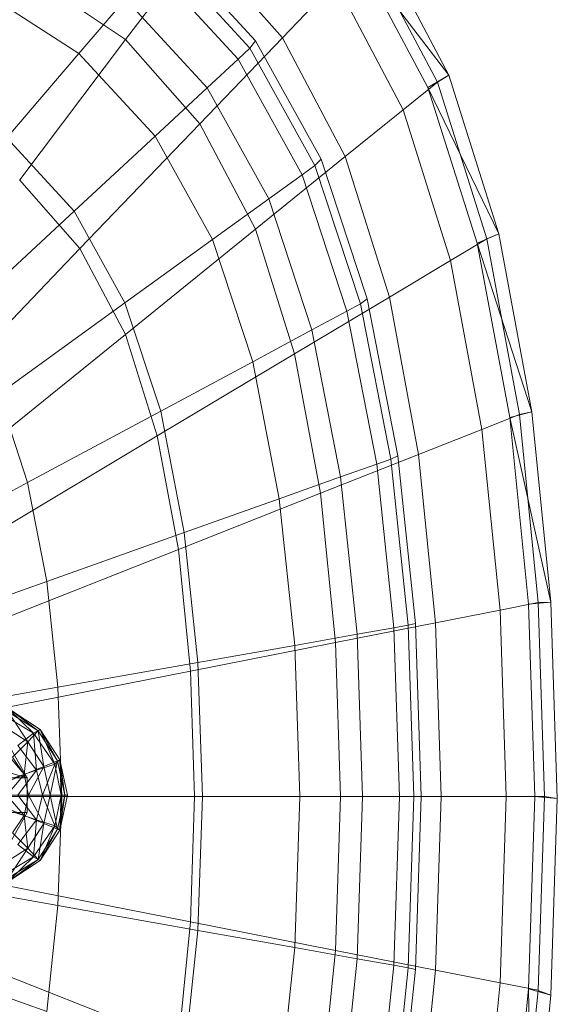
# Model space of a CAD drawing. Header units: metres. Extents: x 397.7 to 427.5, y 12.7 to 28.4.
# Tile 23 of 137: x 404.6448 to 404.7318, y 26.5032 to 26.6624. Entities that reach past the tile are written whole.
import ezdxf

# ---------------------------------------------------------------- set-up
doc = ezdxf.new("R2010")
doc.units = ezdxf.units.M
doc.layers.add('02_MOBILIARIO', color=7, linetype='Continuous', lineweight=18)
doc.layers.add('A-DETL-____-MBND', color=7, linetype='Continuous', lineweight=18)

# ---------------------------------------------------------------- blocks, each defined once
blk = doc.blocks.new('Family - Rentamans P3-156598-06_CLI_AIRE_P3')
at = {"layer": 'A-DETL-____-MBND', "color": 253, "true_color": 0xaaaaaa}
for p, q in [((0.19519, 0.30512), (0.20704, 0.32079)), ((0.20212, 0.32026), (0.21621, 0.30495)), ((0.22054, 0.30543), (0.20704, 0.32079)), ((0.24746, 0.29938), (0.23596, 0.32112)), ((0.20135, 0.31889), (0.2153, 0.30374)), ((0.24405, 0.29737), (0.2327, 0.31866)), ((0.24746, 0.29938), (0.2327, 0.31866)), ((0.24562, 0.29825), (0.23426, 0.31971)), ((0.19963, 0.31689), (0.21338, 0.30196)), ((0.19519, 0.30512), (0.18036, 0.31508)), ((0.22054, 0.30543), (0.22917, 0.3144)), ((0.24008, 0.29377), (0.22917, 0.3144)), ((0.1724, 0.31269), (0.18765, 0.3029)), ((0.18765, 0.3029), (0.19518, 0.3117)), ((0.19518, 0.3117), (0.20839, 0.29735)), ((0.17806, 0.28244), (0.19519, 0.30512)), ((0.20717, 0.2915), (0.19519, 0.30512)), ((0.20717, 0.2915), (0.22054, 0.30542)), ((0.2153, 0.30374), (0.21621, 0.30495)), ((0.21621, 0.30495), (0.22681, 0.2858)), ((0.23071, 0.2862), (0.22054, 0.30543)), ((0.17596, 0.28926), (0.18765, 0.3029)), ((0.18765, 0.3029), (0.19996, 0.28953)), ((0.21338, 0.30196), (0.2153, 0.30374)), ((0.2153, 0.30374), (0.2258, 0.28478)), ((0.20839, 0.29735), (0.21338, 0.30196)), ((0.21338, 0.30196), (0.22372, 0.28328)), ((0.24405, 0.29737), (0.24746, 0.29938)), ((0.24562, 0.29825), (0.24746, 0.29938)), ((0.25554, 0.27371), (0.24746, 0.29938)), ((0.24008, 0.29377), (0.24562, 0.29825)), ((0.25359, 0.2729), (0.24562, 0.29825)), ((0.19996, 0.28953), (0.20839, 0.29735)), ((0.20839, 0.29735), (0.21834, 0.27939)), ((0.25202, 0.27221), (0.24405, 0.29737)), ((0.25554, 0.27371), (0.24405, 0.29737)), ((0.23071, 0.2862), (0.24008, 0.29377)), ((0.24775, 0.26941), (0.24008, 0.29377)), ((0.18781, 0.27134), (0.20717, 0.2915)), ((0.21618, 0.27446), (0.20717, 0.2915)), ((0.17596, 0.28926), (0.18688, 0.27741)), ((0.18688, 0.27741), (0.19996, 0.28953)), ((0.19996, 0.28953), (0.20923, 0.2728)), ((0.21618, 0.27446), (0.23071, 0.2862)), ((0.2258, 0.28478), (0.22681, 0.2858)), ((0.22681, 0.2858), (0.23426, 0.26319)), ((0.23785, 0.2635), (0.23071, 0.2862)), ((0.22372, 0.28328), (0.2258, 0.28478)), ((0.2258, 0.28478), (0.23317, 0.26239)), ((0.17805, 0.28244), (0.18781, 0.27134)), ((0.21834, 0.27939), (0.22372, 0.28328)), ((0.22372, 0.28328), (0.23099, 0.26122)), ((0.20923, 0.2728), (0.21834, 0.27939)), ((0.21834, 0.27939), (0.22533, 0.25818)), ((0.16795, 0.25986), (0.18688, 0.27741)), ((0.18688, 0.27741), (0.19509, 0.26258)), ((0.19515, 0.25746), (0.21618, 0.27446)), ((0.22251, 0.25433), (0.21618, 0.27446)), ((0.19509, 0.26258), (0.20923, 0.2728)), ((0.20923, 0.2728), (0.21574, 0.25304)), ((0.24775, 0.26941), (0.25359, 0.2729)), ((0.25202, 0.27221), (0.25554, 0.27371)), ((0.2573, 0.24402), (0.25202, 0.27221)), ((0.26089, 0.24493), (0.25202, 0.27221)), ((0.25359, 0.2729), (0.25554, 0.27371)), ((0.25887, 0.24449), (0.25359, 0.2729)), ((0.26089, 0.24493), (0.25554, 0.27371)), ((0.18781, 0.27134), (0.16218, 0.24466)), ((0.18781, 0.27134), (0.19515, 0.25746)), ((0.23785, 0.2635), (0.24775, 0.26941)), ((0.25282, 0.2421), (0.24775, 0.26941)), ((0.22251, 0.25433), (0.23785, 0.2635)), ((0.23317, 0.26239), (0.23426, 0.26319)), ((0.23426, 0.26319), (0.23919, 0.23784)), ((0.24258, 0.23805), (0.23785, 0.2635)), ((0.17464, 0.24778), (0.19509, 0.26258)), ((0.19509, 0.26258), (0.20086, 0.24506)), ((0.22533, 0.25818), (0.23099, 0.26122)), ((0.23099, 0.26122), (0.23317, 0.26239)), ((0.23099, 0.26122), (0.2358, 0.23649)), ((0.23317, 0.26239), (0.23806, 0.23729)), ((0.21574, 0.25304), (0.22533, 0.25818)), ((0.22533, 0.25818), (0.22995, 0.23441)), ((0.19515, 0.25746), (0.16731, 0.23496)), ((0.19515, 0.25746), (0.20031, 0.24107)), ((0.20031, 0.24107), (0.22251, 0.25433)), ((0.2267, 0.23178), (0.22251, 0.25433)), ((0.20086, 0.24506), (0.21574, 0.25304)), ((0.21574, 0.25304), (0.22004, 0.23089)), ((0.17464, 0.24778), (0.17934, 0.23351)), ((0.17934, 0.23351), (0.20086, 0.24506)), ((0.20086, 0.24506), (0.20468, 0.22542)), ((0.25282, 0.2421), (0.25887, 0.24449)), ((0.2573, 0.24402), (0.26089, 0.24493)), ((0.26035, 0.21386), (0.2573, 0.24402)), ((0.26398, 0.21415), (0.2573, 0.24402)), ((0.25887, 0.24449), (0.26089, 0.24493)), ((0.26192, 0.2141), (0.25887, 0.24449)), ((0.26398, 0.21415), (0.26089, 0.24493)), ((0.24258, 0.23805), (0.25282, 0.2421)), ((0.25575, 0.21289), (0.25282, 0.2421)), ((0.20031, 0.24107), (0.17092, 0.2235)), ((0.20031, 0.24107), (0.20372, 0.22269)), ((0.2267, 0.23178), (0.24258, 0.23805)), ((0.2358, 0.23649), (0.23806, 0.2373)), ((0.23806, 0.23729), (0.23919, 0.23784)), ((0.23806, 0.23729), (0.24088, 0.21045)), ((0.23919, 0.23784), (0.24205, 0.21072)), ((0.24532, 0.21083), (0.24258, 0.23805)), ((0.22995, 0.23441), (0.2358, 0.23649)), ((0.2358, 0.23649), (0.23859, 0.21004)), ((0.22004, 0.23089), (0.22995, 0.23441)), ((0.22995, 0.23441), (0.23263, 0.20898)), ((0.15084, 0.21822), (0.17934, 0.23351)), ((0.17934, 0.23351), (0.18245, 0.21752)), ((0.20373, 0.22269), (0.2267, 0.23177)), ((0.20468, 0.22542), (0.22004, 0.23089)), ((0.22004, 0.23089), (0.22254, 0.20719)), ((0.22913, 0.20764), (0.2267, 0.23178)), ((0.18245, 0.21752), (0.20468, 0.22542)), ((0.20468, 0.22542), (0.20689, 0.20442)), ((0.20373, 0.22269), (0.1733, 0.21066)), ((0.20373, 0.22269), (0.2057, 0.20303)), ((0.15302, 0.20705), (0.18245, 0.21752)), ((0.18245, 0.21752), (0.18425, 0.2004)), ((0.25576, 0.21288), (0.26192, 0.2141)), ((0.26398, 0.21415), (0.26035, 0.21386)), ((0.26136, 0.18276), (0.26035, 0.21386)), ((0.26192, 0.2141), (0.26398, 0.21415)), ((0.26293, 0.18276), (0.26192, 0.2141)), ((0.265, 0.1824), (0.26398, 0.21415)), ((0.24532, 0.21083), (0.25575, 0.21289)), ((0.25672, 0.18276), (0.25576, 0.21288)), ((0.22913, 0.20764), (0.24532, 0.21083)), ((0.23859, 0.21004), (0.24088, 0.21045)), ((0.24088, 0.21045), (0.24205, 0.21072)), ((0.24088, 0.21045), (0.24181, 0.18276)), ((0.24205, 0.21072), (0.24299, 0.18276)), ((0.24622, 0.18276), (0.24532, 0.21083)), ((0.22254, 0.20719), (0.23263, 0.20898)), ((0.23263, 0.20898), (0.23859, 0.21004)), ((0.23263, 0.20898), (0.23351, 0.18276)), ((0.23859, 0.21004), (0.2395, 0.18276)), ((0.2057, 0.20303), (0.22913, 0.20764)), ((0.20689, 0.20442), (0.22254, 0.20719)), ((0.22254, 0.20719), (0.22336, 0.18276)), ((0.22993, 0.18276), (0.22913, 0.20764)), ((0.18425, 0.2004), (0.20689, 0.20442)), ((0.20689, 0.20442), (0.20762, 0.18276)), ((0.2057, 0.20303), (0.17468, 0.19693)), ((0.2057, 0.20303), (0.20635, 0.18276)), ((0.18425, 0.2004), (0.15428, 0.19509)), ((0.18425, 0.2004), (0.18485, 0.18276)), ((0.17527, 0.19599), (0.18027, 0.19299)), ((0.17627, 0.19639), (0.17937, 0.19159)), ((0.18107, 0.19339), (0.17627, 0.19639)), ((0.17637, 0.19679), (0.18137, 0.19359)), ((0.18027, 0.19299), (0.17637, 0.19679)), ((0.17647, 0.19679), (0.18107, 0.19339)), ((0.18137, 0.19359), (0.17647, 0.19679)), ((0.17647, 0.19679), (0.18137, 0.19359)), ((0.17537, 0.19419), (0.17937, 0.19159)), ((0.17777, 0.19099), (0.18027, 0.19299)), ((0.18107, 0.19339), (0.17937, 0.19159)), ((0.18027, 0.19299), (0.18137, 0.19359)), ((0.18027, 0.19299), (0.18377, 0.18799)), ((0.18077, 0.18699), (0.18027, 0.19299)), ((0.18137, 0.19359), (0.18107, 0.19339)), ((0.18107, 0.19339), (0.18197, 0.18759)), ((0.18417, 0.18849), (0.18107, 0.19339)), ((0.18137, 0.19359), (0.18417, 0.18849)), ((0.18137, 0.19359), (0.18457, 0.18869)), ((0.18457, 0.18869), (0.18137, 0.19359)), ((0.18377, 0.18799), (0.18137, 0.19359)), ((0.17937, 0.19159), (0.17687, 0.18909)), ((0.17937, 0.19159), (0.17877, 0.18629)), ((0.17937, 0.19159), (0.18197, 0.18759)), ((0.17925, 0.18579), (0.16119, 0.19079)), ((0.17925, 0.18579), (0.17509, 0.19079)), ((0.17925, 0.18579), (0.17644, 0.19079)), ((0.17777, 0.19099), (0.18077, 0.18699)), ((0.17877, 0.18629), (0.17687, 0.18909)), ((0.18077, 0.18699), (0.18377, 0.18799)), ((0.18177, 0.18299), (0.18377, 0.18799)), ((0.18417, 0.18849), (0.18197, 0.18759)), ((0.18417, 0.18849), (0.18297, 0.18299)), ((0.18377, 0.18799), (0.18457, 0.18869)), ((0.18377, 0.18799), (0.18477, 0.18299)), ((0.18457, 0.18869), (0.18417, 0.18849)), ((0.18537, 0.18299), (0.18417, 0.18849)), ((0.18457, 0.18869), (0.18577, 0.18299)), ((0.18577, 0.18299), (0.18457, 0.18869)), ((0.18457, 0.18869), (0.18537, 0.18299)), ((0.18457, 0.18869), (0.18477, 0.18299)), ((0.17877, 0.18629), (0.17577, 0.18499)), ((0.17877, 0.18629), (0.17597, 0.18299)), ((0.17697, 0.18569), (0.18077, 0.18699)), ((0.17777, 0.18299), (0.18077, 0.18699)), ((0.18197, 0.18759), (0.17877, 0.18629)), ((0.17947, 0.18299), (0.17877, 0.18629)), ((0.18197, 0.18759), (0.17947, 0.18299)), ((0.18077, 0.18699), (0.18177, 0.18299)), ((0.18197, 0.18759), (0.18297, 0.18299)), ((0.15837, 0.18579), (0.17925, 0.18579)), ((0.178, 0.18579), (0.17925, 0.18579)), ((0.17925, 0.18019), (0.17925, 0.18579)), ((0.18485, 0.18276), (0.15469, 0.18276)), ((0.20635, 0.18276), (0.17514, 0.18276)), ((0.17947, 0.18299), (0.17597, 0.18299)), ((0.17877, 0.17969), (0.17597, 0.18299)), ((0.17777, 0.18299), (0.18177, 0.18299)), ((0.17777, 0.18299), (0.18077, 0.17899)), ((0.17947, 0.18299), (0.17877, 0.17969)), ((0.18297, 0.18299), (0.17947, 0.18299)), ((0.18197, 0.17839), (0.17947, 0.18299)), ((0.18077, 0.17899), (0.18177, 0.18299)), ((0.18177, 0.18299), (0.18477, 0.18299)), ((0.18177, 0.18299), (0.18377, 0.17799)), ((0.18297, 0.18299), (0.18197, 0.17839)), ((0.18537, 0.18299), (0.18297, 0.18299)), ((0.18297, 0.18299), (0.18417, 0.17749)), ((0.18477, 0.18299), (0.18377, 0.17799)), ((0.18537, 0.18299), (0.18417, 0.17749)), ((0.18485, 0.18276), (0.18425, 0.16511)), ((0.18457, 0.17729), (0.18577, 0.18299)), ((0.18577, 0.18299), (0.18457, 0.17729)), ((0.18457, 0.17729), (0.18537, 0.18299)), ((0.18477, 0.18299), (0.18457, 0.17729)), ((0.18477, 0.18299), (0.18577, 0.18299)), ((0.20762, 0.18276), (0.18485, 0.18276)), ((0.18577, 0.18299), (0.18537, 0.18299)), ((0.20635, 0.18276), (0.2057, 0.16248)), ((0.20635, 0.18276), (0.22993, 0.18276)), ((0.20762, 0.18276), (0.20689, 0.1611)), ((0.20762, 0.18276), (0.22336, 0.18276)), ((0.22336, 0.18276), (0.22254, 0.15832)), ((0.22336, 0.18276), (0.23351, 0.18276)), ((0.22913, 0.15787), (0.22993, 0.18276)), ((0.22993, 0.18276), (0.24622, 0.18276)), ((0.23351, 0.18276), (0.23262, 0.15653)), ((0.23351, 0.18276), (0.2395, 0.18276)), ((0.2395, 0.18276), (0.23859, 0.15548)), ((0.2395, 0.18276), (0.24181, 0.18276)), ((0.24181, 0.18276), (0.24088, 0.15507)), ((0.24181, 0.18276), (0.24299, 0.18276)), ((0.24299, 0.18276), (0.24205, 0.15479)), ((0.24532, 0.15469), (0.24622, 0.18276)), ((0.24622, 0.18276), (0.25672, 0.18276)), ((0.25576, 0.15263), (0.25672, 0.18276)), ((0.25672, 0.18276), (0.26293, 0.18276)), ((0.26035, 0.15166), (0.26136, 0.18276)), ((0.265, 0.1824), (0.26136, 0.18276)), ((0.26192, 0.15141), (0.26293, 0.18276)), ((0.26293, 0.18276), (0.265, 0.1824)), ((0.26398, 0.15065), (0.265, 0.1824)), ((0.15837, 0.18019), (0.17925, 0.18019)), ((0.17577, 0.18099), (0.17877, 0.17969)), ((0.17644, 0.17519), (0.17925, 0.18019)), ((0.17697, 0.18029), (0.18077, 0.17899)), ((0.17925, 0.18019), (0.178, 0.18019)), ((0.17877, 0.17969), (0.17687, 0.17689)), ((0.17777, 0.17499), (0.18077, 0.17899)), ((0.18197, 0.17839), (0.17877, 0.17969)), ((0.17877, 0.17969), (0.17937, 0.17439)), ((0.18197, 0.17839), (0.17937, 0.17439)), ((0.18077, 0.17899), (0.18027, 0.17299)), ((0.18077, 0.17899), (0.18377, 0.17799)), ((0.18107, 0.17259), (0.18197, 0.17839)), ((0.18417, 0.17749), (0.18197, 0.17839)), ((0.17687, 0.17689), (0.17937, 0.17439)), ((0.18377, 0.17799), (0.18027, 0.17299)), ((0.18417, 0.17749), (0.18107, 0.17259)), ((0.18377, 0.17799), (0.18137, 0.17239)), ((0.18417, 0.17749), (0.18137, 0.17239)), ((0.18137, 0.17239), (0.18457, 0.17729)), ((0.18457, 0.17729), (0.18137, 0.17239)), ((0.18377, 0.17799), (0.18457, 0.17729)), ((0.18457, 0.17729), (0.18417, 0.17749)), ((0.17937, 0.17439), (0.17537, 0.17179)), ((0.17937, 0.17439), (0.17627, 0.16959)), ((0.18027, 0.17299), (0.17777, 0.17499)), ((0.17937, 0.17439), (0.18107, 0.17259)), ((0.18027, 0.17299), (0.17527, 0.16999)), ((0.18107, 0.17259), (0.17627, 0.16959)), ((0.18027, 0.17299), (0.17637, 0.16919)), ((0.18137, 0.17239), (0.17637, 0.16919)), ((0.18107, 0.17259), (0.17647, 0.16919)), ((0.18137, 0.17239), (0.17647, 0.16919)), ((0.17647, 0.16919), (0.18137, 0.17239)), ((0.18137, 0.17239), (0.18027, 0.17299)), ((0.18137, 0.17239), (0.18107, 0.17259)), ((0.18425, 0.16511), (0.15428, 0.17043)), ((0.2057, 0.16248), (0.17468, 0.16859)), ((0.18425, 0.16511), (0.18245, 0.148)), ((0.20689, 0.1611), (0.18425, 0.16511)), ((0.2057, 0.16248), (0.20373, 0.14283)), ((0.2057, 0.16248), (0.22913, 0.15787)), ((0.20689, 0.1611), (0.20468, 0.14009)), ((0.22254, 0.15832), (0.20689, 0.1611)), ((0.18245, 0.148), (0.15302, 0.15847)), ((0.22254, 0.15832), (0.22004, 0.13463)), ((0.22254, 0.15832), (0.23263, 0.15653)), ((0.2267, 0.13374), (0.22913, 0.15787)), ((0.22913, 0.15787), (0.24532, 0.15469)), ((0.23263, 0.15653), (0.22995, 0.13111)), ((0.23263, 0.15653), (0.23859, 0.15548)), ((0.20373, 0.14283), (0.1733, 0.15486)), ((0.23859, 0.15548), (0.2358, 0.12902)), ((0.24088, 0.15507), (0.23806, 0.12822)), ((0.23859, 0.15548), (0.24088, 0.15507)), ((0.24205, 0.15479), (0.23919, 0.12768)), ((0.24088, 0.15507), (0.24205, 0.15479)), ((0.24258, 0.12746), (0.24532, 0.15469)), ((0.24532, 0.15469), (0.25575, 0.15263)), ((0.25282, 0.12342), (0.25575, 0.15263)), ((0.25576, 0.15263), (0.26192, 0.15142)), ((0.2573, 0.1215), (0.26035, 0.15166)), ((0.25887, 0.12102), (0.26192, 0.15141)), ((0.26089, 0.11987), (0.26035, 0.15166)), ((0.26035, 0.15166), (0.26398, 0.15065)), ((0.26192, 0.15141), (0.26398, 0.15065)), ((0.26089, 0.11987), (0.26398, 0.15065))]:
    blk.add_line(p, q, dxfattribs=at)
blk = doc.blocks.new('LONDR55-XX_ZZ-ARQ-CAA-M3D-Londres55_ifc-1-06_CLI_AIRE_P3')
at = {"layer": '02_MOBILIARIO', "color": 253, "lineweight": 18, "true_color": 0xaaaaaa}
blk.add_blockref('Family - Rentamans P3-156598-06_CLI_AIRE_P3', (404.46677, 26.35405), dxfattribs=at)

msp = doc.modelspace()

# ---------------------------------------------------------------- block references
at = {"lineweight": 5}
msp.add_blockref('LONDR55-XX_ZZ-ARQ-CAA-M3D-Londres55_ifc-1-06_CLI_AIRE_P3', (0, 0), dxfattribs=at)

doc.saveas('drawing.dxf')
